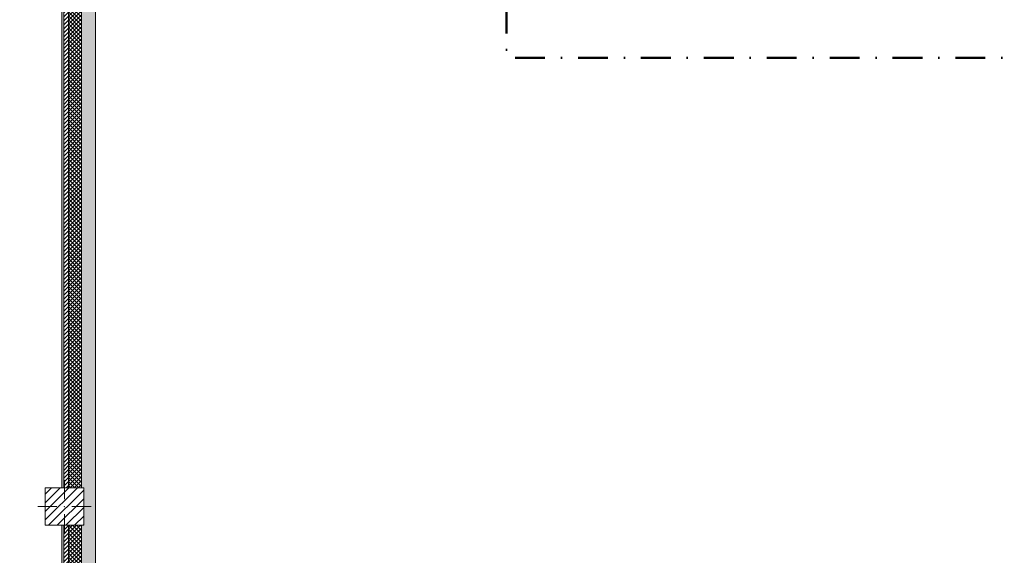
# Model space of a CAD drawing. Header units: millimetres. Extents: x -40968 to 13979, y -19284 to 4746.
# Tile 13 of 106: x -28500 to -18007, y -7554 to -1842. Entities that reach past the tile are written whole.
import ezdxf

# ---------------------------------------------------------------- set-up
doc = ezdxf.new("R2010")
doc.units = ezdxf.units.MM
doc.header["$MEASUREMENT"] = 0
doc.linetypes.add('Punto & Rayas', pattern=[670.277762, 317.5, -176.388889, 0, -176.388874])
doc.linetypes.add('Wipeout_Contour', pattern=[1000, 0, -1000])
for name, color, linetype, lineweight, true_color in [('01_2D_Ambit_Pluma_Nº__242', 7, 'Continuous', 50, 0xfb0013), ('12_FAÇ_Façana_Pluma_Nº__102', 7, 'Continuous', 5, 0xcccccc), ('12_FAÇ_Façana_Pluma_Nº__174', 7, 'Continuous', 13, 0xe4ad2c), ('12_FAÇ_Façana_Pluma_Nº__176', 7, 'Continuous', 15, 0x93a0c6)]:
    doc.layers.add(name, color=color, linetype=linetype, lineweight=lineweight, true_color=true_color)
doc.layers.add('10_ESTR_Pilars', color=7, linetype='Continuous')
doc.layers.add('12_FAÇ_Façana', color=7, linetype='Continuous')
for name, color, linetype, lineweight in [('10_ESTR_Pilars_Pluma_Nº__20', 1, 'Continuous', 5), ('10_ESTR_Pilars_Pluma_Nº__28', 7, 'Continuous', 20), ('10_ESTR_Pilars_Pluma_Nº__42', 8, 'Continuous', 25), ('12_FAÇ_Façana_Pluma_Nº__2', 8, 'Continuous', 5), ('12_FAÇ_Façana_Pluma_Nº__7', 7, 'Continuous', 5)]:
    doc.layers.add(name, color=color, linetype=linetype, lineweight=lineweight)
pattern_1 = [(45, (0, 0), (-21.213203, 21.213203), [])]
pattern_2 = [(45, (0, 0), (-21.213203, 21.213203), []), (135, (0, 0), (21.213203, 21.213203), [])]

# ---------------------------------------------------------------- blocks, each defined once
blk = doc.blocks.new('Muro_36_2', base_point=(-28051, -9965))
at = {"layer": '12_FAÇ_Façana_Pluma_Nº__102', "linetype": 'Continuous', "lineweight": 0, "true_color": 0xe5e5e5}
for points in [[(-27841, -1699), (-27691, -1699), (-27698, -1689), (-27841, -1689)], [(-27691, -1699), (-27841, -1699), (-27841, -6834), (-27818, -6834), (-27818, -7234), (-27841, -7234), (-27841, -9965), (-27691, -9965)], [(-27698, -1689), (-27691, -1699), (-27691, -1689)]]:
    blk.add_hatch(color=254, dxfattribs=at).paths.add_polyline_path(points)
at = {"layer": '12_FAÇ_Façana_Pluma_Nº__174', "linetype": 'Continuous', "lineweight": 13, "true_color": 0xe4ad2c}
h = blk.add_hatch(dxfattribs=at)
h.set_pattern_fill('SATE_Aislamiento_0002', color=42, style=0, pattern_type=2)
h.set_pattern_definition(pattern_2)
h.paths.add_polyline_path([(-27841, -1689), (-27981, -1689), (-27981, -6834), (-27841, -6834)])
h = blk.add_hatch(dxfattribs=at)
h.set_pattern_fill('SATE_Aislamiento_0002', color=42, style=0, pattern_type=2)
h.set_pattern_definition(pattern_2)
h.paths.add_polyline_path([(-27981, -7234), (-27981, -9965), (-27841, -9965), (-27841, -7234)])
at = {"layer": '12_FAÇ_Façana_Pluma_Nº__176', "linetype": 'Continuous', "lineweight": 0, "true_color": 0x495063}
for points in [[(-28031, -1689), (-28051, -1689), (-28051, -6834), (-28031, -6834)], [(-28051, -7234), (-28051, -9965), (-28031, -9965), (-28031, -7234)]]:
    blk.add_hatch(color=251, dxfattribs=at).paths.add_polyline_path(points)
at = {"layer": '12_FAÇ_Façana_Pluma_Nº__2', "linetype": 'Continuous', "lineweight": 5}
h = blk.add_hatch(dxfattribs=at)
h.set_pattern_fill('Ceramic_0002', color=8, style=0, pattern_type=2)
h.set_pattern_definition(pattern_1)
h.paths.add_polyline_path([(-27981, -1689), (-28031, -1689), (-28031, -6834), (-27981, -6834)])
h = blk.add_hatch(dxfattribs=at)
h.set_pattern_fill('Ceramic_0002', color=8, style=0, pattern_type=2)
h.set_pattern_definition(pattern_1)
h.paths.add_polyline_path([(-28031, -7234), (-28031, -9965), (-27981, -9965), (-27981, -7234)])
at = {"layer": '12_FAÇ_Façana_Pluma_Nº__7', "color": 7, "linetype": 'Continuous', "lineweight": 5}
for p, q in [((-28031, -1689), (-28051, -1689)), ((-28031, -1689), (-28031, -6834)), ((-27981, -1689), (-28031, -1689)), ((-27981, -1689), (-27981, -6834)), ((-27841, -1689), (-27981, -1689)), ((-27841, -1689), (-27841, -1699)), ((-27698, -1689), (-27841, -1689)), ((-27841, -1699), (-27841, -6834)), ((-28031, -7234), (-28031, -9965)), ((-27981, -7234), (-27981, -9965)), ((-27841, -7234), (-27841, -9965))]:
    blk.add_line(p, q, dxfattribs=at)
at = {"layer": '12_FAÇ_Façana_Pluma_Nº__7', "color": 7, "linetype": 'Continuous', "lineweight": 5, "flags": 128}
for points in [[(-28051, -1689), (-28051, -6834)], [(-27691, -9965), (-27691, -1699)], [(-28051, -7234), (-28051, -9965)], [(-27841, -9965), (-27871, -9965)], [(-27691, -9965), (-27721, -9965)]]:
    blk.add_lwpolyline(points, dxfattribs=at)
blk = doc.blocks.new('Pilar_21_2', base_point=(-28023, -7034))
at = {"color": 254, "linetype": 'Wipeout_Contour', "lineweight": 0, "ltscale": 115572.424171}
blk.add_wipeout([(-28228, -7234), (-27818, -7234), (-27818, -6834), (-28228, -6834)], dxfattribs=at).dxf.layer = '10_ESTR_Pilars'
at = {"layer": '10_ESTR_Pilars_Pluma_Nº__42', "linetype": 'Continuous', "lineweight": 25}
h = blk.add_hatch(dxfattribs=at)
h.set_pattern_fill('00_GCT_trama_45º_e1_400__06', color=8, style=0, pattern_type=2)
h.set_pattern_definition([(45, (0, 0), (-45.96194, 45.96194), [])])
h.paths.add_polyline_path([(-28228, -7234), (-27818, -7234), (-27818, -6834), (-28228, -6834)])
at = {"layer": '10_ESTR_Pilars_Pluma_Nº__20', "color": 1, "linetype": 'Continuous', "lineweight": 5}
for p, q in [((-28023, -6954), (-28023, -6754)), ((-28103, -7034), (-28308, -7034)), ((-28023, -7114), (-28023, -7314)), ((-27943, -7034), (-27738, -7034))]:
    blk.add_line(p, q, dxfattribs=at)
blk.add_point((-28023, -7034), dxfattribs=at)
at = {"layer": '10_ESTR_Pilars_Pluma_Nº__28', "color": 7, "linetype": 'Continuous', "lineweight": 20, "flags": 128}
blk.add_lwpolyline([(-28228, -7234), (-27818, -7234), (-27818, -6834), (-28228, -6834)], close=True, dxfattribs=at)

msp = doc.modelspace()

# ---------------------------------------------------------------- linework, layer by layer
at = {"layer": '01_2D_Ambit_Pluma_Nº__242', "color": 1, "linetype": 'Punto & Rayas', "lineweight": 50, "true_color": 0xfb0013, "flags": 128}
msp.add_lwpolyline([(-28500, 1817), (-28500, 4746), (7880, 4746), (7880, -1397), (6474, -1397), (6474, -11393), (6916, -11393), (6916, -17757), (-3932, -17757), (-3932, -11835), (-2448, -11835), (-2448, -2250), (-23311, -2250), (-23311, 1817)], close=True, dxfattribs=at)

# ---------------------------------------------------------------- block references
at = {"layer": '12_FAÇ_Façana', "color": 7, "lineweight": 20}
msp.add_blockref('Muro_36_2', (-28051, -9965), dxfattribs=at)

# ---------------------------------------------------------------- next in the draw order: block references
at = {"layer": '10_ESTR_Pilars', "color": 7, "lineweight": 20}
msp.add_blockref('Pilar_21_2', (-28023, -7034), dxfattribs=at)

doc.saveas('drawing.dxf')
